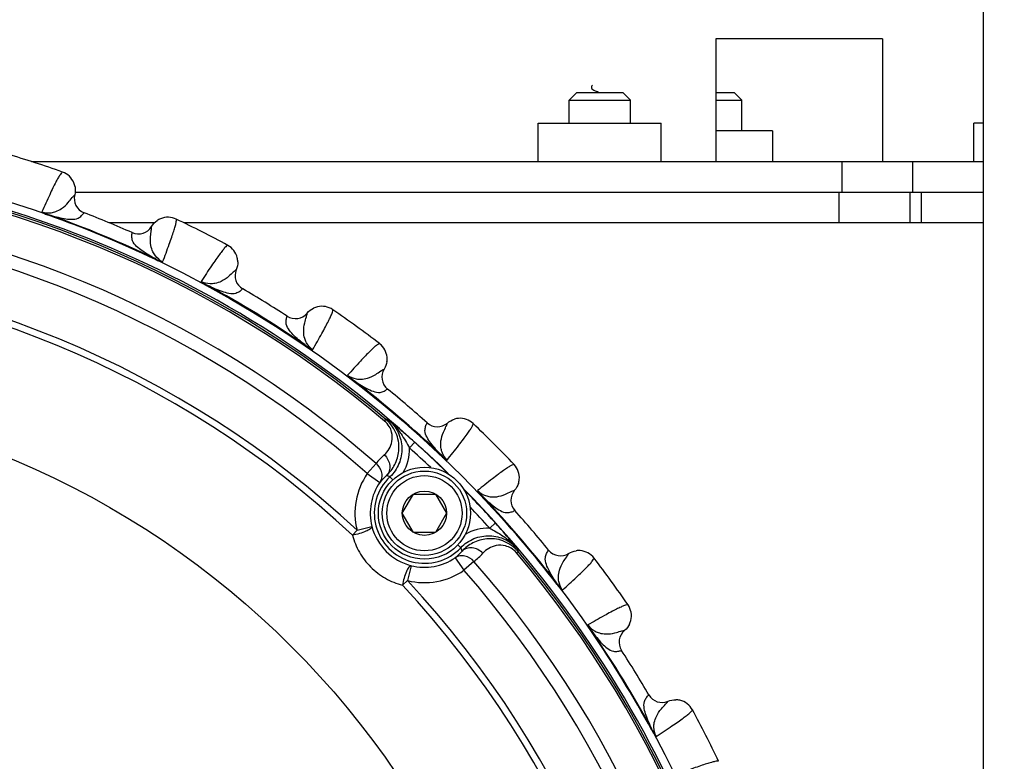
# Model space of a CAD drawing. Header units: millimetres. Extents: x 0 to 420, y 0 to 297.
# Tile 77 of 140: x 154 to 173, y 174 to 188. Entities that reach past the tile are written whole.
import ezdxf

# ---------------------------------------------------------------- set-up
doc = ezdxf.new("R2010")
doc.units = ezdxf.units.MM
doc.header["$LTSCALE"] = 23.1
doc.layers.get('0').update_dxf_attribs({"linetype": 'CONTINUOUS'})
for name, color, linetype in [('02___PRT_ALL_AXES', 7, 'CONTINUOUS'), ('DIM_PILOTEES', 7, 'CONTINUOUS'), ('INTFCLR_586', 7, 'CONTINUOUS')]:
    doc.layers.add(name, color=color, linetype=linetype)
doc.styles.get("Standard").update_dxf_attribs({"font": 'txt', "width": 0.7})
doc.dimstyles.new('DIMSTYLE_2', dxfattribs={"dimtxt": 2.5, "dimasz": 3.5, "dimexe": 2, "dimexo": 0, "dimtad": 1, "dimlfac": 3.333333, "dimdsep": 46, "dimtxsty": 'Standard', "dimblk": '_FILLED', "dimblk1": '_FILLED', "dimblk2": '_FILLED', "dimcen": 0.09, "dimazin": 2, "dimtp": 0.5, "dimtm": 0.5, "dimtfac": 1, "dimtofl": 0, "dimtmove": 0, "dimatfit": 3, "dimldrblk": '_FILLED', "dimfxl": 0, "dimtolj": 1, "dimarcsym": 0})

# ---------------------------------------------------------------- blocks, each defined once
blk = doc.blocks.new('_FILLED')
at = {"color": 0, "linetype": 'ByBlock'}
blk.add_solid([(0, 0), (-1, 0.1429), (-1, -0.1429)], dxfattribs=at)
blk = doc.blocks.new('*D4')
at = {"layer": 'DIM_PILOTEES', "color": 2, "linetype": 'Continuous'}
for p, q in [((173.031, 223.987), (199.425, 223.987)), ((197.425, 223.987), (197.425, 193.987)), ((197.425, 163.987), (197.425, 193.987)), ((170.136, 163.987), (199.425, 163.987))]:
    blk.add_line(p, q, dxfattribs=at)
at = {"layer": 'DIM_PILOTEES', "color": 2, "linetype": 'Continuous', "xscale": 3.5, "yscale": 3.5, "zscale": 3.5}
for p, rotation in [((197.425, 223.987), 90), ((197.425, 163.987), 270)]:
    blk.add_blockref('_FILLED', p, dxfattribs=dict(at, rotation=rotation))
at = {"layer": 'DIM_PILOTEES', "color": 2, "linetype": 'Continuous', "insert": (194.3, 194.47), "char_height": 2.5, "width": 17.41071, "attachment_point": 2, "rotation": 90, "line_spacing_factor": 0.9}
blk.add_mtext('{\\ftxt;\\W0.0001;\\H0.0001;\\~}{\\ftxt;\\W2.2857142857;\\H2.5; }{\\ftxt;\\W0.0001;\\H0.0001;\\~}{\\ftxt;\\W0.0001;\\H0.0001;\\~}{\\ftxt;\\W2.3571428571;\\H2.5; }{\\ftxt;\\W0.0001;\\H0.0001;\\~}', dxfattribs=at)

msp = doc.modelspace()

# ---------------------------------------------------------------- linework, layer by layer
at = {"color": 7, "linetype": 'Continuous'}
for p, q in [((172.3404, 141.487), (172.3404, 188.587)), ((164.3904, 186.787), (164.2404, 186.637)), ((164.3904, 186.787), (165.2904, 186.787)), ((165.2904, 186.787), (165.4404, 186.637)), ((167.1093, 186.787), (167.4663, 186.787)), ((167.4663, 186.787), (167.6163, 186.637)), ((164.2404, 186.637), (165.4404, 186.637)), ((164.2404, 186.187), (164.2404, 186.637)), ((165.4404, 186.187), (165.4404, 186.637)), ((167.1093, 186.637), (167.6163, 186.637)), ((167.6163, 186.037), (167.6163, 186.637)), ((153.7312, 185.437), (172.3404, 185.437)), ((169.5774, 184.837), (169.5774, 185.437)), ((170.9608, 184.837), (170.9608, 185.437)), ((169.5238, 184.237), (169.5238, 184.837)), ((170.9083, 184.237), (170.9083, 184.837)), ((171.1218, 184.837), (171.1218, 184.237)), ((154.5763, 184.7882), (154.5773, 184.789)), ((154.5764, 184.7882), (154.5773, 184.789)), ((154.759, 184.4359), (154.7599, 184.4371)), ((154.759, 184.4359), (154.7599, 184.4371)), ((154.0701, 184.3982), (154.0664, 184.3877)), ((156.1339, 184.237), (155.258, 184.237)), ((172.3404, 184.237), (156.7156, 184.237)), ((155.7007, 184.0458), (155.7009, 184.0473)), ((155.7007, 184.0458), (155.7009, 184.0473)), ((156.079, 184.1658), (156.0789, 184.167)), ((156.079, 184.1658), (156.0789, 184.167)), ((156.1612, 183.532), (156.1564, 183.522)), ((157.7362, 183.3226), (157.7351, 183.3219)), ((157.7362, 183.3226), (157.7352, 183.322)), ((157.1741, 183.0159), (157.1688, 183.0061)), ((157.8615, 182.9464), (157.8604, 182.9454)), ((157.8615, 182.9464), (157.8605, 182.9454)), ((158.7295, 182.4128), (158.7299, 182.4143)), ((158.7295, 182.4128), (158.7299, 182.4143)), ((159.1219, 182.4722), (159.122, 182.4733)), ((159.1219, 182.4721), (159.122, 182.4733)), ((159.1039, 181.8333), (159.0976, 181.8241)), ((160.6256, 181.3795), (160.6268, 181.3801)), ((160.6257, 181.3796), (160.6268, 181.3801)), ((160.0237, 181.1651), (160.0169, 181.1562)), ((160.6905, 180.988), (160.6918, 180.9889)), ((160.6905, 180.9881), (160.6918, 180.9889)), ((160.6355, 180.3627), (160.6614, 180.3934)), ((161.4656, 180.3261), (161.4662, 180.3275)), ((161.4656, 180.3261), (161.4662, 180.3275)), ((161.8624, 180.3233), (161.8627, 180.3245)), ((161.8624, 180.3233), (161.8627, 180.3245)), ((161.1227, 179.8367), (161.2231, 179.948)), ((161.7447, 179.6952), (161.7371, 179.6871)), ((160.4676, 179.5296), (160.2963, 179.3342)), ((160.2963, 179.3342), (160.5429, 179.1636)), ((160.7393, 179.2719), (160.795, 179.2132)), ((160.9809, 178.5604), (161.1974, 178.9354)), ((161.1974, 178.9354), (161.6304, 178.9354)), ((161.6304, 178.9354), (161.8469, 178.5604)), ((162.5486, 178.8913), (162.5405, 178.8836)), ((163.1767, 179.0089), (163.1779, 179.0093)), ((163.1768, 179.009), (163.1779, 179.0093)), ((161.1974, 178.1854), (160.9809, 178.5604)), ((161.8469, 178.5604), (161.6304, 178.1854)), ((163.1796, 178.6121), (163.1809, 178.6128)), ((163.1796, 178.6121), (163.1809, 178.6128)), ((160.0964, 178.2276), (160.3871, 178.3011)), ((162.801, 178.3702), (162.6896, 178.2698)), ((160.0964, 178.2276), (160.0067, 178.1312)), ((161.6304, 178.1854), (161.1974, 178.1854)), ((162.1249, 177.8864), (162.0667, 177.9416)), ((162.0166, 177.69), (162.1872, 177.4434)), ((163.2157, 177.7827), (163.2463, 177.8085)), ((163.8415, 177.8371), (163.8424, 177.8383)), ((163.8415, 177.8371), (163.8424, 177.8383)), ((164.233, 177.7722), (164.2335, 177.7733)), ((164.233, 177.7722), (164.2335, 177.7733)), ((161.1541, 177.5342), (161.0805, 177.2435)), ((162.3825, 177.6147), (162.1872, 177.4434)), ((161.0805, 177.2435), (160.9841, 177.1538)), ((164.0185, 177.1702), (164.0097, 177.1634)), ((164.6868, 176.2505), (164.6776, 176.2442)), ((165.3255, 176.2684), (165.3268, 176.2686)), ((165.3256, 176.2685), (165.3268, 176.2686)), ((165.2663, 175.876), (165.2677, 175.8765)), ((165.2663, 175.8761), (165.2677, 175.8765)), ((165.7988, 175.007), (165.7999, 175.0081)), ((165.7988, 175.007), (165.7999, 175.0081)), ((166.1753, 174.8817), (166.176, 174.8827)), ((166.1754, 174.8817), (166.176, 174.8827)), ((165.8693, 174.3207), (165.8596, 174.3154))]:
    msp.add_line(p, q, dxfattribs=at)
at = {"color": 3, "linetype": 'Continuous'}
for p, q in [((168.2163, 186.037), (167.1093, 186.037)), ((168.2163, 186.037), (168.2163, 185.437)), ((154.5855, 184.837), (172.3404, 184.837))]:
    msp.add_line(p, q, dxfattribs=at)
at = {"color": 7, "linetype": 'Continuous'}
for centre, radius in [((146.8404, 163.987), 21.6412), ((146.8404, 163.987), 16.9279), ((161.4139, 178.5604), 0.9), ((161.4139, 178.5604), 0.825), ((161.4139, 178.5604), 0.735), ((161.4139, 178.5604), 0.433)]:
    msp.add_circle(centre, radius, dxfattribs=at)
for centre, radius, start, end in [((146.8404, 163.987), 22.53, 70.56213, 73.43786), ((146.8404, 163.987), 21.4888, 45.58278, 89.42801), ((146.8404, 163.987), 21.4119, 49.88886, 85.11322), ((146.8404, 163.987), 21.452, 49.88886, 85.11322), ((154.2133, 184.8792), 0.375, 21.85792, 70.56328), ((154.2122, 184.8789), 0.3761, 9.93834, 21.83765), ((146.8404, 163.987), 20.6706, 48.7569, 86.24518), ((154.8683, 184.7167), 0.2999, 166.04847, 248.81539), ((146.8404, 163.987), 21.93, 66.16941, 68.83059), ((146.8404, 163.987), 20.4108, 48.7569, 86.24518), ((146.8404, 163.987), 21.6426, 64.50424, 70.49577), ((146.8404, 163.987), 21.6537, 64.50424, 70.49578), ((156.4006, 183.9724), 0.3761, 112.6698, 124.69195), ((156.4001, 183.9734), 0.375, 64.436, 112.64906), ((146.8404, 163.987), 22.53, 61.56213, 64.43786), ((155.822, 184.3217), 0.2999, 246.1846, 328.95164), ((157.3908, 183.4686), 0.375, 13.67798, 61.56321), ((157.3896, 183.4685), 0.3761, 1.53457, 13.65669), ((146.8404, 163.987), 19.3238, 47.0507, 87.95139), ((146.8404, 163.987), 19.4555, 47.0507, 87.95139), ((158.0123, 183.2057), 0.2999, 157.04848, 239.81534), ((146.8404, 163.987), 21.6426, 55.50421, 61.49578), ((146.8404, 163.987), 21.6537, 55.50421, 61.49578), ((146.8404, 163.987), 21.93, 57.16941, 59.83059), ((159.4093, 182.2308), 0.3761, 103.6698, 115.69195), ((159.4089, 182.2319), 0.375, 55.436, 103.64906), ((146.8404, 163.987), 22.53, 52.56213, 55.43786), ((158.8925, 182.6663), 0.2999, 237.18461, 319.95163), ((160.3085, 181.5783), 0.375, 4.68899, 52.56316), ((160.3073, 181.5784), 0.3761, 352.53661, 4.66756), ((160.8812, 181.2214), 0.2999, 148.04846, 230.81539), ((146.8404, 163.987), 21.6426, 46.50423, 52.49575), ((146.8404, 163.987), 21.6537, 46.50423, 52.49575), ((146.8404, 163.987), 21.93, 48.16941, 50.83059), ((159.9783, 174.0867), 6.3435, 83.40295, 83.81895), ((150.3701, 167.6877), 16.3756, 50.07355, 50.85775), ((162.1085, 180.04), 0.3761, 94.66927, 106.69159), ((162.1083, 180.0411), 0.375, 46.43597, 94.64853), ((153.0292, 170.8468), 12.2463, 48.00406, 50.12832), ((161.6662, 180.551), 0.2999, 228.1846, 310.95165), ((146.8404, 163.987), 22.53, 43.56213, 46.43786), ((160.2238, 179.8156), 0.8991, 329.37586, 1.33904), ((146.8404, 163.987), 21.3353, 46.45877, 47.97776), ((146.8404, 163.987), 21.4852, 45.57935, 47.97808), ((161.5242, 178.7007), 1.3429, 131.76615, 141.8867), ((162.8945, 179.2549), 0.375, 354.85395, 43.56328), ((161.4139, 178.561), 1.359, 145.32038, 194.20229), ((161.4139, 178.561), 0.9801, 133.49528, 316.5068), ((161.364, 178.4957), 1.0585, 130.86814, 140.8718), ((159.8417, 176.8573), 2.5761, 69.60849, 71.21214), ((162.8935, 179.2551), 0.3761, 342.92373, 354.83365), ((161.4139, 178.561), 1.0592, 145.32038, 194.20229), ((146.8404, 163.987), 21.4852, 42.02426, 44.40945), ((146.8404, 163.987), 21.4888, 0.57183, 44.41684), ((146.8404, 163.987), 21.6426, 37.50424, 43.4958), ((146.8404, 163.987), 21.6537, 37.50424, 43.4958), ((163.4044, 178.8127), 0.2999, 139.04847, 221.81538), ((146.8404, 163.987), 21.3353, 42.02432, 43.54325), ((146.8404, 163.987), 21.93, 39.16941, 41.83059), ((161.4315, 178.5785), 1.0806, 194.87656, 255.12552), ((162.6686, 177.3709), 0.8992, 88.66328, 120.57095), ((153.3108, 169.8385), 12.7614, 39.91665, 41.9556), ((159.7103, 176.9888), 2.5761, 18.78994, 20.39359), ((149.7958, 166.9017), 17.3418, 39.16618, 39.90668), ((161.4139, 178.561), 1.0592, 255.79979, 304.6817), ((161.3486, 178.5111), 1.0585, 309.13028, 319.13394), ((161.5536, 178.6713), 1.3429, 308.11538, 318.23593), ((146.8404, 163.987), 21.4119, 4.88886, 40.11322), ((156.9397, 177.1253), 6.3436, 6.18313, 6.59913), ((146.8404, 163.987), 21.452, 4.88886, 40.11322), ((164.0748, 178.0278), 0.2999, 219.18459, 301.95162), ((164.4318, 177.4539), 0.3761, 85.6698, 97.69195), ((164.4318, 177.455), 0.375, 37.436, 85.64906), ((146.8404, 163.987), 22.53, 34.56213, 37.43786), ((146.8404, 163.987), 20.6706, 3.7569, 41.24518), ((161.4139, 178.561), 1.359, 255.79979, 304.6817), ((146.8404, 163.987), 20.4108, 3.7569, 41.24518), ((146.8404, 163.987), 19.3238, 2.0507, 42.95139), ((146.8404, 163.987), 19.4555, 2.0507, 42.95139), ((165.0853, 176.5555), 0.375, 345.88021, 34.56327), ((165.0843, 176.5559), 0.3761, 333.9292, 345.85978), ((146.8404, 163.987), 21.6426, 28.50424, 34.49576), ((146.8404, 163.987), 21.6537, 28.50424, 34.49576), ((165.5198, 176.039), 0.2999, 130.04846, 212.81545), ((146.8404, 163.987), 21.93, 30.16941, 32.83059), ((166.0591, 175.1589), 0.2999, 210.18461, 292.95164), ((166.3219, 174.5362), 0.3761, 76.66981, 88.69195), ((166.3221, 174.5373), 0.375, 28.436, 76.64906), ((146.8404, 163.987), 22.53, 25.56213, 28.43786)]:
    msp.add_arc(centre, radius, start, end, dxfattribs=at)
for points, knots in [([(154.3381, 185.2328), (154.33, 185.2316), (154.312, 185.2121), (154.2848, 185.1744), (154.2477, 185.1109), (154.202, 185.0253), (154.1473, 184.9155), (154.0557, 184.7233), (153.9848, 184.5662), (153.9348, 184.4538)], [0, 0, 0, 0, 0.0276676, 0.0818253, 0.1640493, 0.2746457, 0.4136462, 0.5809734, 1, 1, 1, 1]), ([(153.9348, 184.4538), (153.9929, 184.4339), (154.0889, 184.4265), (154.2201, 184.4591), (154.3393, 184.5212), (154.4426, 184.6219), (154.5171, 184.7208), (154.5582, 184.7715), (154.5764, 184.7882)], [0, 0, 0, 0, 0.2372835, 0.3547744, 0.5205227, 0.7493713, 0.904537, 1, 1, 1, 1]), ([(153.9348, 184.4538), (153.9369, 184.4505), (153.9442, 184.4446), (153.962, 184.4326), (153.99, 184.4182), (154.0269, 184.4022), (154.053, 184.3924), (154.0664, 184.3877)], [0, 0, 0, 0, 0.0792354, 0.1846839, 0.4362235, 0.7136638, 1, 1, 1, 1]), ([(153.9348, 184.4538), (153.9572, 184.4441), (154.0011, 184.4226), (154.047, 184.406), (154.0701, 184.3982)], [0, 0, 0, 0, 0.5010467, 1, 1, 1, 1]), ([(154.0701, 184.3982), (154.1686, 184.368), (154.3139, 184.3288), (154.5061, 184.303), (154.6313, 184.3138), (154.71, 184.3765), (154.7441, 184.4161), (154.759, 184.4359)], [0, 0, 0, 0, 0.4163329, 0.6037522, 0.7883389, 0.8999704, 1, 1, 1, 1]), ([(156.2962, 183.4757), (156.3403, 183.5905), (156.4012, 183.7517), (156.4724, 183.9524), (156.5113, 184.0687), (156.5396, 184.1616), (156.5582, 184.2327), (156.5656, 184.2786), (156.5667, 184.3051), (156.5619, 184.3117)], [0, 0, 0, 0, 0.4190169, 0.5863446, 0.7253449, 0.8359431, 0.9181717, 0.9723313, 1, 1, 1, 1]), ([(156.1612, 183.532), (156.0702, 183.5804), (155.9397, 183.6553), (155.7856, 183.773), (155.7047, 183.8692), (155.6934, 183.9692), (155.6972, 184.0213), (155.7007, 184.0458)], [0, 0, 0, 0, 0.4163303, 0.6037507, 0.7883381, 0.8999696, 1, 1, 1, 1]), ([(156.2961, 183.4756), (156.241, 183.5027), (156.168, 183.5653), (156.0981, 183.6812), (156.0578, 183.8094), (156.056, 183.9536), (156.0733, 184.0762), (156.08, 184.1411), (156.079, 184.1658)], [0, 0, 0, 0, 0.2372881, 0.3547824, 0.5205314, 0.749378, 0.9045409, 1, 1, 1, 1]), ([(157.5693, 183.7984), (157.5612, 183.7984), (157.5404, 183.782), (157.5076, 183.7489), (157.461, 183.6921), (157.4025, 183.6146), (157.3313, 183.5148), (157.2107, 183.3392), (157.1161, 183.1953), (157.0492, 183.092)], [0, 0, 0, 0, 0.0276676, 0.0818253, 0.1640493, 0.2746457, 0.4136462, 0.5809734, 1, 1, 1, 1]), ([(156.1564, 183.522), (156.1691, 183.5159), (156.1945, 183.5044), (156.232, 183.4896), (156.262, 183.4799), (156.283, 183.4759), (156.2923, 183.4747), (156.2962, 183.4757)], [0, 0, 0, 0, 0.2863274, 0.5637522, 0.8152833, 0.9206616, 1, 1, 1, 1]), ([(156.1612, 183.532), (156.1719, 183.5267), (156.1995, 183.5136), (156.236, 183.4978), (156.2707, 183.4855), (156.2875, 183.4785), (156.2962, 183.4757)], [0, 0, 0, 0, 0.2461869, 0.6259688, 0.814282, 1, 1, 1, 1]), ([(157.7352, 183.322), (157.7146, 183.3083), (157.666, 183.2647), (157.577, 183.1786), (157.4592, 183.0953), (157.3318, 183.0526), (157.1971, 183.041), (157.1035, 183.0633), (157.0492, 183.092)], [0, 0, 0, 0, 0.0954634, 0.2506317, 0.4794868, 0.6452426, 0.7627421, 1, 1, 1, 1]), ([(157.0492, 183.092), (157.0508, 183.0884), (157.057, 183.0814), (157.0727, 183.0668), (157.0982, 183.0483), (157.1321, 183.0266), (157.1564, 183.0129), (157.1688, 183.0061)], [0, 0, 0, 0, 0.0792368, 0.1847191, 0.4362278, 0.7136464, 1, 1, 1, 1]), ([(157.0492, 183.092), (157.0698, 183.0789), (157.1098, 183.0509), (157.1526, 183.0272), (157.1741, 183.0159)], [0, 0, 0, 0, 0.501098, 1, 1, 1, 1]), ([(157.8605, 182.9454), (157.8426, 182.9282), (157.8027, 182.8944), (157.7152, 182.8448), (157.5898, 182.8537), (157.4041, 182.9092), (157.2667, 182.9707), (157.1741, 183.0159)], [0, 0, 0, 0, 0.1000305, 0.2116626, 0.3962521, 0.5836758, 1, 1, 1, 1]), ([(159.2284, 181.7565), (159.2901, 181.8631), (159.3754, 182.0127), (159.4771, 182.1999), (159.5337, 182.3086), (159.5762, 182.396), (159.6057, 182.4632), (159.6202, 182.5074), (159.6254, 182.5334), (159.6217, 182.5407)], [0, 0, 0, 0, 0.4190236, 0.5863511, 0.7253523, 0.8359487, 0.9181735, 0.9723321, 1, 1, 1, 1]), ([(159.1039, 181.8333), (159.0217, 181.8953), (158.9045, 181.9898), (158.7707, 182.13), (158.7058, 182.2378), (158.7103, 182.3382), (158.7223, 182.3892), (158.7295, 182.4128)], [0, 0, 0, 0, 0.416338, 0.6037564, 0.7883412, 0.8999711, 1, 1, 1, 1]), ([(159.2284, 181.7565), (159.1782, 181.7919), (159.1159, 181.8652), (159.065, 181.9905), (159.0453, 182.1234), (159.066, 182.2662), (159.1023, 182.3846), (159.119, 182.4476), (159.1219, 182.4722)], [0, 0, 0, 0, 0.2372853, 0.3547779, 0.5205265, 0.7493743, 0.9045388, 1, 1, 1, 1]), ([(159.0976, 181.8241), (159.1093, 181.8161), (159.1326, 181.8008), (159.1672, 181.7803), (159.1953, 181.7661), (159.2155, 181.7587), (159.2245, 181.7564), (159.2284, 181.7565)], [0, 0, 0, 0, 0.2863302, 0.5637478, 0.8152579, 0.9207287, 1, 1, 1, 1]), ([(159.104, 181.8333), (159.1138, 181.8263), (159.1539, 181.7987), (159.1961, 181.774), (159.2285, 181.7565)], [0, 0, 0, 0, 0.2462388, 1, 1, 1, 1]), ([(160.5364, 181.8761), (160.5284, 181.8774), (160.5053, 181.8644), (160.4677, 181.8369), (160.4128, 181.7881), (160.3429, 181.7207), (160.2569, 181.6333), (160.1104, 181.4787), (159.9945, 181.3513), (159.9122, 181.2598)], [0, 0, 0, 0, 0.0276676, 0.0818253, 0.1640493, 0.2746457, 0.4136462, 0.5809734, 1, 1, 1, 1]), ([(159.9122, 181.2598), (159.9613, 181.2229), (160.0503, 181.1863), (160.1852, 181.1767), (160.3177, 181.1989), (160.447, 181.2628), (160.5484, 181.3339), (160.6032, 181.3693), (160.6257, 181.3796)], [0, 0, 0, 0, 0.2372871, 0.3547768, 0.5205243, 0.7493724, 0.9045376, 1, 1, 1, 1]), ([(159.9122, 181.2598), (159.9305, 181.2437), (159.9656, 181.2096), (160.0041, 181.1796), (160.0237, 181.1651)], [0, 0, 0, 0, 0.5010768, 1, 1, 1, 1]), ([(159.9122, 181.2598), (159.9131, 181.256), (159.9183, 181.2482), (159.9314, 181.2312), (159.9537, 181.2089), (159.9839, 181.1822), (160.0057, 181.1649), (160.0169, 181.1562)], [0, 0, 0, 0, 0.0793198, 0.1846728, 0.4362618, 0.7136949, 1, 1, 1, 1]), ([(160.0237, 181.1651), (160.108, 181.106), (160.2341, 181.0237), (160.4089, 180.9398), (160.5313, 180.9114), (160.6255, 180.9467), (160.6702, 180.9739), (160.6905, 180.988)], [0, 0, 0, 0, 0.4163263, 0.6037468, 0.7883359, 0.8999691, 1, 1, 1, 1]), ([(160.6297, 179.7023), (160.6667, 179.7354), (160.7328, 179.8151), (160.7921, 179.9701), (160.787, 180.1279), (160.729, 180.2653), (160.6716, 180.3323), (160.6355, 180.3627)], [0, 0, 0, 0, 0.1991522, 0.4080464, 0.6537536, 0.8105924, 1, 1, 1, 1]), ([(160.6714, 179.2961), (160.7366, 179.3574), (160.8499, 179.5062), (160.918, 179.7359), (160.916, 179.9364), (160.8775, 180.099), (160.7947, 180.2594), (160.7102, 180.3522), (160.6614, 180.3934)], [0, 0, 0, 0, 0.2169685, 0.4435715, 0.5667109, 0.6998765, 0.8450975, 1, 1, 1, 1]), ([(160.7071, 180.3883), (160.7867, 180.321), (160.9191, 180.1506), (160.995, 179.8379), (160.9374, 179.5214), (160.815, 179.3437), (160.7393, 179.2719)], [0, 0, 0, 0, 0.2499995, 0.5000001, 0.7499781, 1, 1, 1, 1]), ([(160.894, 180.1956), (160.9158, 180.1681), (161, 180.0537), (161.0705, 179.93), (161.1227, 179.8367)], [0, 0, 0, 0, 0.2468901, 1, 1, 1, 1]), ([(161.7447, 179.6952), (161.6731, 179.7692), (161.5722, 179.8809), (161.462, 180.0404), (161.4148, 180.1569), (161.4349, 180.2555), (161.4547, 180.3039), (161.4656, 180.3261)], [0, 0, 0, 0, 0.4163319, 0.6037519, 0.7883388, 0.8999699, 1, 1, 1, 1]), ([(161.8556, 179.5998), (161.8116, 179.6426), (161.7615, 179.7247), (161.7309, 179.8565), (161.7322, 179.9909), (161.775, 180.1286), (161.8293, 180.2399), (161.8558, 180.2995), (161.8624, 180.3233)], [0, 0, 0, 0, 0.2372889, 0.3547838, 0.5205326, 0.749379, 0.9045414, 1, 1, 1, 1]), ([(161.8557, 179.5998), (161.9332, 179.6954), (162.0409, 179.8299), (162.1707, 179.9988), (162.2436, 180.0974), (162.2992, 180.177), (162.3388, 180.2388), (162.3601, 180.2802), (162.3693, 180.3051), (162.3668, 180.3128)], [0, 0, 0, 0, 0.4190282, 0.5863559, 0.725353, 0.8359474, 0.9181739, 0.972332, 1, 1, 1, 1]), ([(160.6297, 179.7023), (160.6588, 179.6752), (160.7074, 179.6112), (160.742, 179.4987), (160.7327, 179.3859), (160.6954, 179.3214), (160.6714, 179.2961)], [0, 0, 0, 0, 0.2654064, 0.5233125, 0.7675494, 1, 1, 1, 1]), ([(161.7371, 179.6871), (161.7473, 179.6773), (161.7679, 179.6585), (161.799, 179.633), (161.8245, 179.6144), (161.8432, 179.6041), (161.8518, 179.6001), (161.8557, 179.5998)], [0, 0, 0, 0, 0.2863399, 0.5637763, 0.8153294, 0.9207121, 1, 1, 1, 1]), ([(161.7447, 179.6951), (161.7621, 179.6781), (161.789, 179.653), (161.8272, 179.6227), (161.8459, 179.6069), (161.8557, 179.5998)], [0, 0, 0, 0, 0.4989251, 0.7520889, 1, 1, 1, 1]), ([(160.4676, 179.5296), (160.5206, 179.4844), (160.5809, 179.3892), (160.5846, 179.2523), (160.5604, 179.19), (160.5429, 179.1636)], [0, 0, 0, 0, 0.51887, 0.7645351, 1, 1, 1, 1]), ([(163.1663, 179.5133), (163.1586, 179.5158), (163.1337, 179.5067), (163.0923, 179.4854), (163.0305, 179.4457), (162.9508, 179.3902), (162.8523, 179.3172), (162.6833, 179.1875), (162.5489, 179.0798), (162.4533, 179.0022)], [0, 0, 0, 0, 0.0276644, 0.0818165, 0.1640333, 0.2746193, 0.4136144, 0.5809537, 1, 1, 1, 1]), ([(162.4533, 179.0022), (162.4961, 178.9582), (162.5782, 178.908), (162.7099, 178.8774), (162.8443, 178.8787), (162.982, 178.9215), (163.0933, 178.9759), (163.153, 179.0023), (163.1768, 179.009)], [0, 0, 0, 0, 0.2372749, 0.3547658, 0.5205184, 0.7493686, 0.9045363, 1, 1, 1, 1]), ([(162.4533, 179.0023), (162.4689, 178.9834), (162.4982, 178.9444), (162.5316, 178.9087), (162.5486, 178.8913)], [0, 0, 0, 0, 0.5010773, 1, 1, 1, 1]), ([(162.4533, 179.0022), (162.4537, 178.9984), (162.4575, 178.9898), (162.4679, 178.9711), (162.4864, 178.9455), (162.512, 178.9145), (162.5308, 178.8939), (162.5405, 178.8836)], [0, 0, 0, 0, 0.0792264, 0.184677, 0.4362301, 0.7136599, 1, 1, 1, 1]), ([(162.5486, 178.8913), (162.6227, 178.8197), (162.7343, 178.7187), (162.8938, 178.6085), (163.0104, 178.5613), (163.1089, 178.5815), (163.1573, 178.6013), (163.1796, 178.6121)], [0, 0, 0, 0, 0.4163342, 0.6037559, 0.788341, 0.8999716, 1, 1, 1, 1]), ([(160.3871, 178.3011), (160.3879, 178.2941), (160.3801, 178.2763), (160.3419, 178.242), (160.2613, 178.2005), (160.143, 178.159), (160.0531, 178.1385), (160.0067, 178.1312)], [0, 0, 0, 0, 0.0489858, 0.1240189, 0.3586935, 0.6721743, 1, 1, 1, 1]), ([(162.6896, 178.2698), (162.721, 178.2522), (162.8446, 178.1827), (162.9655, 178.1069), (163.0485, 178.0411)], [0, 0, 0, 0, 0.2537562, 1, 1, 1, 1]), ([(160.0067, 178.1312), (160.0367, 178.0156), (160.1284, 177.7893), (160.3506, 177.4977), (160.6422, 177.2754), (160.8685, 177.1838), (160.9841, 177.1538)], [0, 0, 0, 0, 0.2478328, 0.499984, 0.7521445, 1, 1, 1, 1]), ([(162.1249, 177.8864), (162.1966, 177.9621), (162.3743, 178.0845), (162.6908, 178.1422), (163.0035, 178.0663), (163.1739, 177.9339), (163.2412, 177.8543)], [0, 0, 0, 0, 0.2499967, 0.4999859, 0.7499764, 1, 1, 1, 1]), ([(163.2463, 177.8085), (163.2051, 177.8573), (163.1123, 177.9419), (162.9519, 178.0247), (162.7892, 178.0631), (162.5888, 178.0651), (162.3591, 177.997), (162.2103, 177.8837), (162.1491, 177.8185)], [0, 0, 0, 0, 0.1549354, 0.3001981, 0.4333702, 0.5564913, 0.7830362, 1, 1, 1, 1]), ([(162.5553, 177.7768), (162.5281, 177.8059), (162.4641, 177.8545), (162.3517, 177.8892), (162.2388, 177.8798), (162.1743, 177.8425), (162.1491, 177.8185)], [0, 0, 0, 0, 0.2654064, 0.5233125, 0.7675494, 1, 1, 1, 1]), ([(163.2157, 177.7827), (163.1852, 177.8188), (163.1182, 177.8762), (162.9807, 177.9342), (162.823, 177.9392), (162.668, 177.8799), (162.5883, 177.8138), (162.5553, 177.7768)], [0, 0, 0, 0, 0.1895324, 0.3464147, 0.5920578, 0.8008831, 1, 1, 1, 1]), ([(162.3825, 177.6147), (162.3373, 177.6677), (162.2421, 177.728), (162.1053, 177.7317), (162.0429, 177.7075), (162.0166, 177.69)], [0, 0, 0, 0, 0.51887, 0.7645351, 1, 1, 1, 1]), ([(164.0185, 177.1702), (163.9594, 177.2546), (163.8772, 177.3807), (163.7933, 177.5554), (163.7649, 177.6779), (163.8002, 177.7721), (163.8273, 177.8168), (163.8415, 177.8371)], [0, 0, 0, 0, 0.4163263, 0.6037479, 0.7883366, 0.8999689, 1, 1, 1, 1]), ([(164.1132, 177.0587), (164.0764, 177.1079), (164.0397, 177.1968), (164.0301, 177.3317), (164.0524, 177.4642), (164.1162, 177.5936), (164.1873, 177.695), (164.2227, 177.7498), (164.233, 177.7722)], [0, 0, 0, 0, 0.2372834, 0.3547731, 0.5205199, 0.7493671, 0.9045337, 1, 1, 1, 1]), ([(164.1132, 177.0587), (164.2047, 177.141), (164.3322, 177.257), (164.4867, 177.4035), (164.5742, 177.4894), (164.6415, 177.5594), (164.6904, 177.6143), (164.7179, 177.6518), (164.7308, 177.675), (164.7295, 177.683)], [0, 0, 0, 0, 0.4190172, 0.5863449, 0.7253448, 0.835943, 0.9181717, 0.9723313, 1, 1, 1, 1]), ([(161.1541, 177.5342), (161.1471, 177.535), (161.1293, 177.5272), (161.095, 177.4889), (161.0535, 177.4084), (161.012, 177.2901), (160.9914, 177.2002), (160.9841, 177.1538)], [0, 0, 0, 0, 0.0489839, 0.124017, 0.3586922, 0.6721737, 1, 1, 1, 1]), ([(164.0097, 177.1634), (164.0183, 177.1522), (164.0357, 177.1304), (164.0624, 177.1003), (164.0847, 177.0779), (164.1016, 177.0649), (164.1094, 177.0596), (164.1132, 177.0587)], [0, 0, 0, 0, 0.2863318, 0.5637578, 0.8153008, 0.920646, 1, 1, 1, 1]), ([(164.0185, 177.1702), (164.0331, 177.1507), (164.0559, 177.1219), (164.0843, 177.0899), (164.1012, 177.0723), (164.1089, 177.0628), (164.1132, 177.0587)], [0, 0, 0, 0, 0.4989161, 0.752088, 0.8769964, 1, 1, 1, 1]), ([(165.3941, 176.7682), (165.3869, 176.7719), (165.3609, 176.7668), (165.3167, 176.7522), (165.2494, 176.7227), (165.1621, 176.6803), (165.0533, 176.6237), (164.8662, 176.522), (164.7165, 176.4366), (164.61, 176.375)], [0, 0, 0, 0, 0.0276676, 0.0818253, 0.1640493, 0.2746457, 0.4136462, 0.5809734, 1, 1, 1, 1]), ([(164.61, 176.375), (164.6097, 176.3711), (164.6122, 176.362), (164.6195, 176.3419), (164.6338, 176.3138), (164.6542, 176.2791), (164.6696, 176.2558), (164.6776, 176.2442)], [0, 0, 0, 0, 0.0792721, 0.1846648, 0.4362273, 0.7136696, 1, 1, 1, 1]), ([(164.61, 176.375), (164.6225, 176.354), (164.6453, 176.3108), (164.6727, 176.2703), (164.6867, 176.2505)], [0, 0, 0, 0, 0.5010581, 1, 1, 1, 1]), ([(164.61, 176.375), (164.6454, 176.3248), (164.7186, 176.2624), (164.8439, 176.2116), (164.9768, 176.1918), (165.1196, 176.2126), (165.238, 176.2488), (165.301, 176.2656), (165.3256, 176.2685)], [0, 0, 0, 0, 0.2372782, 0.3547685, 0.520516, 0.7493642, 0.9045316, 1, 1, 1, 1]), ([(164.6868, 176.2505), (164.7487, 176.1682), (164.8432, 176.051), (164.9835, 175.9172), (165.0912, 175.8524), (165.1917, 175.8568), (165.2426, 175.8688), (165.2663, 175.876)], [0, 0, 0, 0, 0.4163275, 0.6037486, 0.7883366, 0.8999686, 1, 1, 1, 1]), ([(165.8693, 174.3207), (165.8242, 174.4132), (165.7626, 174.5506), (165.7071, 174.7363), (165.6982, 174.8618), (165.7478, 174.9493), (165.7816, 174.9892), (165.7988, 175.007)], [0, 0, 0, 0, 0.4163288, 0.6037494, 0.7883368, 0.8999692, 1, 1, 1, 1]), ([(165.9454, 174.1957), (165.9167, 174.25), (165.8945, 174.3436), (165.906, 174.4784), (165.9488, 174.6058), (166.0321, 174.7235), (166.1181, 174.8126), (166.1617, 174.8611), (166.1754, 174.8817)], [0, 0, 0, 0, 0.2372905, 0.3547858, 0.5205347, 0.7493802, 0.9045419, 1, 1, 1, 1]), ([(165.9454, 174.1957), (166.0487, 174.2627), (166.1927, 174.3573), (166.3683, 174.4778), (166.4681, 174.549), (166.5456, 174.6076), (166.6024, 174.6541), (166.6354, 174.6869), (166.6518, 174.7078), (166.6518, 174.7159)], [0, 0, 0, 0, 0.4190168, 0.5863445, 0.7253449, 0.8359431, 0.9181716, 0.9723313, 1, 1, 1, 1]), ([(165.8596, 174.3154), (165.8663, 174.3029), (165.8801, 174.2787), (165.9017, 174.2447), (165.9202, 174.2192), (165.9349, 174.2037), (165.9418, 174.1972), (165.9454, 174.1957)], [0, 0, 0, 0, 0.286329, 0.5637534, 0.8152931, 0.9206428, 1, 1, 1, 1]), ([(165.8693, 174.3206), (165.8806, 174.2991), (165.8987, 174.2671), (165.9218, 174.2311), (165.9357, 174.211), (165.9418, 174.2005), (165.9454, 174.1957)], [0, 0, 0, 0, 0.4989176, 0.7520757, 0.8770219, 1, 1, 1, 1]), ([(167.1651, 173.7084), (167.1586, 173.7132), (167.1321, 173.7122), (167.0861, 173.7047), (167.0151, 173.6861), (166.9222, 173.6579), (166.8059, 173.619), (166.6051, 173.5478), (166.444, 173.4869), (166.3291, 173.4427)], [0, 0, 0, 0, 0.0276676, 0.0818253, 0.1640493, 0.2746457, 0.4136462, 0.5809734, 1, 1, 1, 1])]:
    msp.add_open_spline(points, degree=3, knots=knots, dxfattribs=at)
for points in [[(154.5827, 184.9438), (154.5916, 184.893), (154.5897, 184.8391), (154.5773, 184.789)], [(156.0789, 184.167), (156.106, 184.2119), (156.1434, 184.2518), (156.1865, 184.2817)], [(157.7656, 183.4786), (157.767, 183.4257), (157.7568, 183.3713), (157.7362, 183.3226)], [(159.122, 182.4733), (159.1558, 182.5134), (159.199, 182.547), (159.2463, 182.5698)], [(160.6803, 181.5295), (160.6734, 181.4771), (160.6547, 181.425), (160.6268, 181.3801)], [(160.7071, 180.3883), (160.7759, 180.331), (160.8384, 180.2657), (160.894, 180.1956)], [(161.8627, 180.3245), (161.9023, 180.3588), (161.9503, 180.3852), (162.0005, 180.4003)], [(163.253, 179.1447), (163.2378, 179.0953), (163.2117, 179.0483), (163.1779, 179.0093)], [(163.0485, 178.0411), (163.1186, 177.9856), (163.1839, 177.923), (163.2412, 177.8543)], [(164.2335, 177.7733), (164.278, 177.801), (164.3295, 177.8196), (164.3815, 177.8266)], [(165.4221, 176.3906), (165.3994, 176.3442), (165.3663, 176.3018), (165.3268, 176.2686)], [(166.176, 174.8827), (166.2243, 174.9031), (166.2781, 174.9134), (166.3305, 174.9122)]]:
    msp.add_open_spline(points, degree=3, dxfattribs=at)
at = {"layer": '02___PRT_ALL_AXES', "color": 7, "linetype": 'Continuous'}
for p, q in [((170.3716, 187.837), (167.1093, 187.837)), ((167.1093, 187.837), (167.1093, 185.437)), ((170.3716, 187.837), (170.3716, 185.437)), ((163.6404, 186.187), (166.0404, 186.187)), ((163.6404, 185.437), (163.6404, 186.187)), ((166.0404, 185.437), (166.0404, 186.187)), ((172.3404, 186.187), (172.1544, 186.187)), ((172.1544, 185.437), (172.1544, 186.187))]:
    msp.add_line(p, q, dxfattribs=at)
at = {"layer": 'INTFCLR_586', "color": 7, "linetype": 'Continuous'}
msp.add_arc((165.3839, 188.4743), 1.7706, 252.14842, 252.36073, dxfattribs=at)
msp.add_open_spline([(164.7022, 186.9324), (164.6817, 186.9122), (164.6651, 186.8711), (164.7344, 186.8259), (164.8094, 186.7992), (164.8411, 186.789)], degree=3, knots=[0, 0, 0, 0, 0.3312685, 0.7337738, 1, 1, 1, 1], dxfattribs=at)

# ---------------------------------------------------------------- dimensions: what is measured, and where the dimension line sits
at = {"layer": 'DIM_PILOTEES', "color": 2, "linetype": 'Continuous'}
dim = msp.add_linear_dim(base=(197.4249, 163.987), p1=(173.0315, 223.987), p2=(170.1357, 163.987), angle=270, text='{\\ftxt;\\W0.0001;\\H0.0001;\\~}{\\ftxt;\\W2.2857142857;\\H2.5; }{\\ftxt;\\W0.0001;\\H0.0001;\\~}{\\ftxt;\\W0.0001;\\H0.0001;\\~}{\\ftxt;\\W2.3571428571;\\H2.5; }{\\ftxt;\\W0.0001;\\H0.0001;\\~}', dimstyle='DIMSTYLE_2', dxfattribs=at)
dim.commit()
dim.dimension.update_dxf_attribs({"geometry": '*D4', "text_midpoint": (197.4249, 194.3807), "dimtype": 160})

doc.saveas('drawing.dxf')
